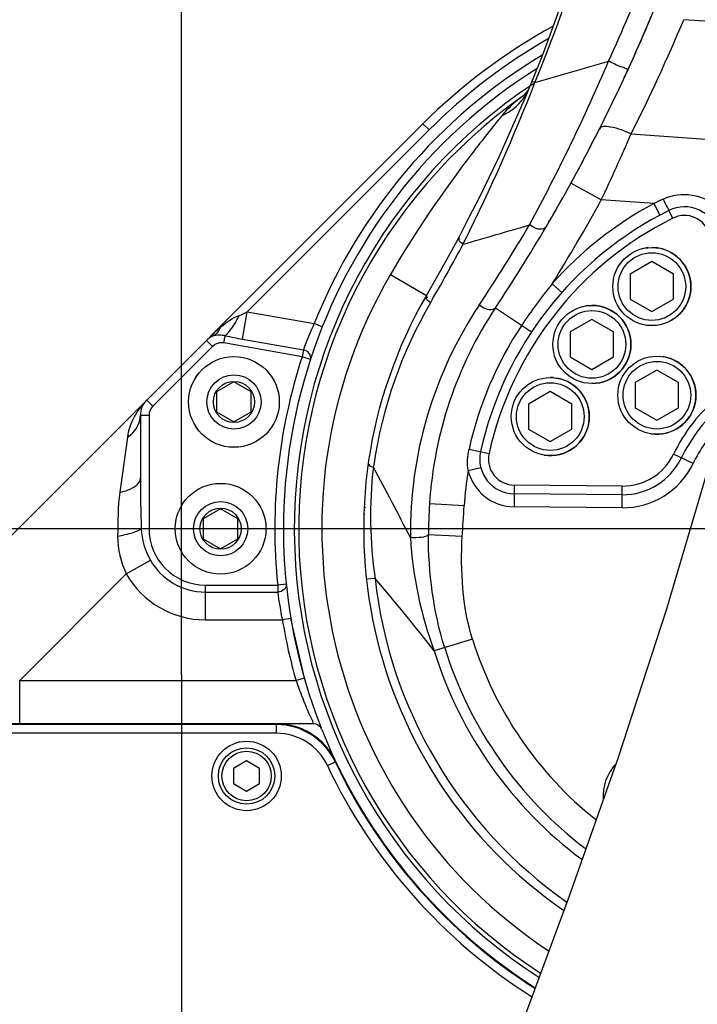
# Model space of a CAD drawing. Header units: millimetres. Extents: x 0 to 8493, y 0 to 6007.
# Tile 89 of 111: x 4329 to 4485, y 3484 to 3711. Entities that reach past the tile are written whole.
import ezdxf

# ---------------------------------------------------------------- set-up
doc = ezdxf.new("R2010")
doc.units = ezdxf.units.MM
doc.header["$LTSCALE"] = 467.107143
doc.linetypes.add('CENTER', pattern=[0.6, 0.375, -0.075, 0.075, -0.075])
doc.layers.get('0').update_dxf_attribs({"linetype": 'CONTINUOUS'})
for name, color, linetype in [('304102000091DXF_CONTINUOUS_LINE', 7, 'CONTINUOUS'), ('304103000034_DXF_AXIS', 7, 'CONTINUOUS'), ('304103000034_DXF_DIMENSION', 7, 'CONTINUOUS'), ('304103000034DXF_CONTINUOUS_LINE', 7, 'CONTINUOUS'), ('304103000046_DXF_DIMENSION', 7, 'CONTINUOUS'), ('304103000094DXF_CONTINUOUS_LINE', 7, 'CONTINUOUS'), ('304106000060DXF_CONTINUOUS_LINE', 7, 'CONTINUOUS'), ('501023000035DXF_CONTINUOUS_LINE', 7, 'CONTINUOUS'), ('501023000047DXF_CONTINUOUS_LINE', 7, 'CONTINUOUS'), ('501023000153DXF_CONTINUOUS_LINE', 7, 'CONTINUOUS'), ('501024000011DXF_CONTINUOUS_LINE', 7, 'CONTINUOUS'), ('504001000008DXF_CONTINUOUS_LINE', 7, 'CONTINUOUS'), ('537002000026_DXF_DIMENSION', 7, 'CONTINUOUS'), ('604006000005DXF_CONTINUOUS_LINE', 7, 'CONTINUOUS'), ('604006000008DXF_CONTINUOUS_LINE', 7, 'CONTINUOUS'), ('XIANLAN_DXF_CONTINUOUS_LINE', 7, 'CONTINUOUS'), ('最大动作范围图_DXF_AXIS', 7, 'CONTINUOUS'), ('最大动作范围图_DXF_CONTINUOUS_LINE', 7, 'CONTINUOUS'), ('最大动作范围图_DXF_DIMENSION', 7, 'CONTINUOUS')]:
    doc.layers.add(name, color=color, linetype=linetype)
doc.styles.get("Standard").update_dxf_attribs({"font": 'txt', "width": 0.7})
doc.dimstyles.new('DIMSTYLE_2', dxfattribs={"dimtxt": 85.714286, "dimasz": 42.857143, "dimexe": 1.5, "dimexo": 0, "dimgap": 3, "dimtad": 1, "dimdsep": 46, "dimtxsty": 'Standard', "dimblk": '_FILLED', "dimblk1": '_FILLED', "dimblk2": '_FILLED', "dimcen": 0.09, "dimclrt": 5, "dimazin": 2, "dimtp": 0.01, "dimtm": 0.01, "dimtfac": 1, "dimtofl": 0, "dimtmove": 0, "dimatfit": 3, "dimldrblk": '_FILLED', "dimfxl": 0, "dimtolj": 1, "dimarcsym": 0})
doc.dimstyles.new('DIMSTYLE_3', dxfattribs={"dimtxt": 85.714286, "dimasz": 42.857143, "dimexe": 1.5, "dimexo": 0, "dimgap": 3, "dimtad": 0, "dimtih": 1, "dimtoh": 1, "dimdec": 1, "dimdsep": 46, "dimtxsty": 'Standard', "dimblk": '_FILLED', "dimblk1": '_FILLED', "dimblk2": '_FILLED', "dimcen": 0.09, "dimclrt": 5, "dimazin": 2, "dimtp": 0.1, "dimtm": 0.1, "dimtfac": 1, "dimtdec": 1, "dimtofl": 0, "dimtmove": 0, "dimatfit": 3, "dimldrblk": '_FILLED', "dimfxl": 0, "dimtolj": 1, "dimarcsym": 0})
doc.dimstyles.new('DIMSTYLE_4', dxfattribs={"dimtxt": 85.714286, "dimasz": 42.857143, "dimexe": 1.5, "dimexo": 0, "dimgap": 3, "dimtad": 0, "dimtih": 1, "dimtoh": 1, "dimdsep": 46, "dimtxsty": 'Standard', "dimblk": '_FILLED', "dimblk1": '_FILLED', "dimblk2": '_FILLED', "dimcen": 0.09, "dimclrt": 5, "dimazin": 2, "dimtp": 0.01, "dimtm": 0.01, "dimtfac": 1, "dimtofl": 0, "dimtmove": 0, "dimatfit": 3, "dimldrblk": '_FILLED', "dimfxl": 0, "dimtolj": 1, "dimarcsym": 0})

# ---------------------------------------------------------------- blocks, each defined once
blk = doc.blocks.new('_FILLED')
at = {"color": 0, "linetype": 'ByBlock'}
blk.add_solid([(0, 0), (-1, 0.25), (-1, -0.25)], dxfattribs=at)
blk = doc.blocks.new('*D7')
at = {"layer": '537002000026_DXF_DIMENSION', "color": 2, "linetype": 'Continuous', "transparency": 16777216}
for p, q in [((4366.43, 3560.42), (4366.43, 4712.25)), ((4515.43, 4398.77), (4515.43, 4712.25)), ((4440.93, 4701.53), (4162.84, 4701.53)), ((4366.43, 4701.53), (4440.93, 4701.53)), ((4515.43, 4701.53), (4440.93, 4701.53))]:
    blk.add_line(p, q, dxfattribs=at)
at = {"layer": '537002000026_DXF_DIMENSION', "color": 2, "linetype": 'Continuous', "transparency": 16777216, "xscale": 42.8571428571, "yscale": 42.8571428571, "zscale": 42.8571428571, "rotation": 180}
blk.add_blockref('_FILLED', (4366.43, 4701.53), dxfattribs=at)
at = {"layer": '537002000026_DXF_DIMENSION', "color": 2, "linetype": 'Continuous', "transparency": 16777216, "xscale": 42.8571428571, "yscale": 42.8571428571, "zscale": 42.8571428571}
blk.add_blockref('_FILLED', (4515.43, 4701.53), dxfattribs=at)
blk = doc.blocks.new('*D8')
at = {"layer": '最大动作范围图_DXF_DIMENSION', "color": 2, "linetype": 'Continuous', "transparency": 16777216}
for p, q in [((4515.43, 4324.12), (3667.24, 4324.12)), ((3677.95, 4324.12), (3677.95, 3959.12)), ((3677.95, 3594.12), (3677.95, 3959.12)), ((4515.43, 3594.12), (3667.24, 3594.12))]:
    blk.add_line(p, q, dxfattribs=at)
at = {"layer": '最大动作范围图_DXF_DIMENSION', "color": 2, "linetype": 'Continuous', "transparency": 16777216, "xscale": 42.8571428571, "yscale": 42.8571428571, "zscale": 42.8571428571}
for p, rotation in [((3677.95, 4324.12), 90), ((3677.95, 3594.12), 270)]:
    blk.add_blockref('_FILLED', p, dxfattribs=dict(at, rotation=rotation))
blk = doc.blocks.new('*D11')
at = {"layer": '304103000034_DXF_DIMENSION', "color": 2, "linetype": 'Continuous', "transparency": 16777216}
blk.add_line((4532.74, 3847.75), (4532.74, 5290.39), dxfattribs=at)
blk = doc.blocks.new('*D12')
at = {"layer": '最大动作范围图_DXF_DIMENSION', "color": 2, "linetype": 'Continuous', "transparency": 16777216}
blk.add_line((4366.43, 3560.42), (4366.43, 5290.39), dxfattribs=at)
blk = doc.blocks.new('*D13')
at = {"layer": '最大动作范围图_DXF_DIMENSION', "color": 2, "linetype": 'Continuous', "transparency": 16777216}
for p, q in [((4897.61, 4971.1), (4897.61, 5290.39)), ((4769.05, 4882.41), (4897.61, 4971.1)), ((4769.05, 3576.81), (4769.05, 4882.41))]:
    blk.add_line(p, q, dxfattribs=at)
blk = doc.blocks.new('*D14')
at = {"layer": '最大动作范围图_DXF_DIMENSION', "color": 2, "linetype": 'Continuous', "transparency": 16777216}
blk.add_line((6034.6, 3594.12), (6034.6, 5290.39), dxfattribs=at)
blk = doc.blocks.new('*D15')
at = {"layer": '最大动作范围图_DXF_DIMENSION', "color": 2, "linetype": 'Continuous', "transparency": 16777216}
blk.add_line((2996.25, 3594.12), (2996.25, 5290.39), dxfattribs=at)
blk = doc.blocks.new('*D31')
at = {"layer": '最大动作范围图_DXF_DIMENSION', "color": 2, "linetype": 'Continuous', "transparency": 16777216}
blk.add_line((4725.8, 3451.41), (4725.8, 5290.39), dxfattribs=at)
blk = doc.blocks.new('*D33')
at = {"layer": '304103000046_DXF_DIMENSION', "color": 2, "linetype": 'Continuous', "transparency": 16777216}
for p, q in [((4515.43, 3594.12), (3667.24, 3594.12)), ((3677.95, 3594.12), (3677.95, 3325.62)), ((3677.95, 3057.12), (3677.95, 3325.62)), ((4326.03, 3057.12), (3667.24, 3057.12))]:
    blk.add_line(p, q, dxfattribs=at)
at = {"layer": '304103000046_DXF_DIMENSION', "color": 2, "linetype": 'Continuous', "transparency": 16777216, "xscale": 42.8571428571, "yscale": 42.8571428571, "zscale": 42.8571428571}
for p, rotation in [((3677.95, 3594.12), 90), ((3677.95, 3057.12), 270)]:
    blk.add_blockref('_FILLED', p, dxfattribs=dict(at, rotation=rotation))

msp = doc.modelspace()

# ---------------------------------------------------------------- linework, layer by layer
at = {"layer": '304102000091DXF_CONTINUOUS_LINE', "color": 7, "linetype": 'Continuous'}
msp.add_line((4388.385, 3549.124), (4324.462, 3549.124), dxfattribs=at)
at = {"layer": '304102000091DXF_CONTINUOUS_LINE', "color": 9, "linetype": 'Continuous'}
for p, q in [((4388.296, 3548.984), (4324.52, 3548.984)), ((4388.296, 3548.984), (4388.385, 3549.124)), ((4388.296, 3546.984), (4388.296, 3548.984)), ((4388.296, 3546.984), (4324.52, 3546.984)), ((4400.045, 3539.544), (4401.853, 3540.4)), ((4401.853, 3540.4), (4401.946, 3540.531))]:
    msp.add_line(p, q, dxfattribs=at)
for centre, radius, start, end in [((4388.295, 3533.986), 14.998, 25.3166, 89.99927), ((4388.296, 3533.987), 12.998, 25.3149, 90.00097), ((4515.427, 3594.124), 127.64, 205.31587, 237.66479), ((4515.427, 3594.124), 125.64, 205.31587, 237.47462)]:
    msp.add_arc(centre, radius, start, end, dxfattribs=at)
at = {"layer": '304102000091DXF_CONTINUOUS_LINE', "color": 7, "linetype": 'Continuous'}
for centre, radius, start, end in [((4388.378, 3534.071), 15.054, 77.1153, 89.97638), ((4388.373, 3534.094), 15.033, 64.12643, 77.07618), ((4388.354, 3534.079), 15.054, 51.19928, 64.08631), ((4388.359, 3534.102), 15.033, 38.20642, 51.15914), ((4388.336, 3534.097), 15.054, 25.3033, 38.16725), ((4515.427, 3594.124), 125.5, 205.27966, 237.46998)]:
    msp.add_arc(centre, radius, start, end, dxfattribs=at)
at = {"layer": '304103000034_DXF_AXIS', "color": 7, "linetype": 'CENTER'}
msp.add_line((4366.427, 3560.415), (4366.427, 3085.14), dxfattribs=at)
at = {"layer": '304103000034DXF_CONTINUOUS_LINE', "color": 7, "linetype": 'Continuous'}
for p, q in [((4304.923, 3570.296), (4422.089, 3687.462)), ((4373.63, 3638.549), (4373.631, 3638.55)), ((4356.927, 3620.23), (4356.927, 3605.778)), ((4394.749, 3559.673), (4391.641, 3573.454)), ((4396.906, 3549.124), (4388.385, 3549.124))]:
    msp.add_line(p, q, dxfattribs=at)
at = {"layer": '304103000034DXF_CONTINUOUS_LINE', "color": 9, "linetype": 'Continuous'}
for p, q in [((4381.581, 3644.126), (4423.503, 3686.048)), ((4422.089, 3687.462), (4423.503, 3686.048)), ((4380.47, 3637.823), (4381.581, 3644.126)), ((4381.581, 3644.126), (4397.017, 3641.403)), ((4398.875, 3640.663), (4397.018, 3641.404)), ((4376.214, 3636.949), (4376.507, 3638.614)), ((4373.571, 3636.116), (4359.806, 3622.351)), ((4373.571, 3636.116), (4372.157, 3637.53)), ((4394.248, 3633.769), (4376.214, 3636.949)), ((4380.47, 3637.823), (4394.525, 3635.345)), ((4394.525, 3635.345), (4394.248, 3633.769)), ((4396.148, 3633.147), (4394.248, 3633.769)), ((4359.806, 3622.351), (4358.392, 3623.765)), ((4358.927, 3620.23), (4356.927, 3620.23)), ((4358.927, 3620.23), (4358.927, 3594.124)), ((4353.932, 3615.225), (4352.18, 3602.526)), ((4358.927, 3594.124), (4357.136, 3594.124)), ((4353.692, 3583.71), (4359.249, 3586.884)), ((4353.691, 3583.711), (4329.106, 3559.124)), ((4371.927, 3581.124), (4388.592, 3581.124)), ((4371.927, 3573.124), (4371.927, 3581.124)), ((4371.927, 3579.524), (4388.592, 3579.524)), ((4390.581, 3581.328), (4388.592, 3581.124)), ((4388.592, 3581.124), (4388.592, 3579.524)), ((4371.927, 3573.124), (4389.669, 3573.125)), ((4391.641, 3573.454), (4389.669, 3573.124)), ((4329.106, 3559.124), (4392.826, 3559.123)), ((4329.107, 3549.124), (4329.107, 3559.124)), ((4394.749, 3559.673), (4392.825, 3559.124))]:
    msp.add_line(p, q, dxfattribs=at)
at = {"layer": '304103000034DXF_CONTINUOUS_LINE', "color": 7, "linetype": 'Continuous'}
for centre, radius, start, end in [((4515.427, 3594.124), 132, 118.67862, 135), ((4515.427, 3594.124), 125.5, 122.2743, 201.46706), ((4515.427, 3594.124), 123, 123.48241, 237.1938), ((4375.693, 3633.995), 5, 114.35708, 135), ((4361.927, 3620.23), 5, 135, 180), ((4396.906, 3547.124), 2, 21.63099, 90), ((4515.427, 3594.124), 125.5, 201.63099, 205.29555)]:
    msp.add_arc(centre, radius, start, end, dxfattribs=at)
at = {"layer": '304103000034DXF_CONTINUOUS_LINE', "color": 9, "linetype": 'Continuous'}
for centre, radius, start, end in [((4515.427, 3594.124), 130, 119.71017, 135), ((4515.427, 3594.124), 127.5, 121.09726, 158.23415), ((4414.023, 3595.93), 59.016, 130.72783, 133.45945), ((4473.2, 3606.528), 83.786, 155.40252, 159.88316), ((4417.733, 3591.959), 64.451, 133.42595, 135.00302), ((4395.719, 3724.543), 88.05, 257.39718, 260.02694), ((4375.693, 3633.995), 3, 80, 135), ((4515.427, 3594.124), 127.5, 161.88407, 185.85209), ((4370.258, 3611.862), 16.807, 138.29434, 146.99576), ((4370.48, 3611.669), 17.101, 134.998, 138.30658), ((4369.928, 3612.085), 16.409, 147.02183, 148.25052), ((4361.927, 3620.23), 3, 135, 180), ((4371.927, 3594.124), 13, 180, 270), ((4371.927, 3594.124), 14.6, 209.73156, 270), ((4371.927, 3594.124), 21, 209.72862, 270), ((4470.648, 3590.04), 82.727, 187.30286, 191.79841), ((4515.427, 3594.124), 127.5, 189.47984, 195.93335), ((4481.783, 3589.614), 94.037, 198.91954, 202.52023), ((4483.147, 3590.181), 95.515, 202.52123, 203.24677), ((4483.261, 3590.225), 95.637, 203.2439, 203.76257)]:
    msp.add_arc(centre, radius, start, end, dxfattribs=at)
for points in [[(4375.516, 3640.653), (4376.762, 3641.724), (4378.146, 3642.727), (4379.701, 3643.256)], [(4379.701, 3643.256), (4380.355, 3643.477), (4380.978, 3643.791), (4381.581, 3644.126)], [(4373.631, 3638.55), (4374.489, 3638.938), (4375.164, 3639.78), (4375.516, 3640.653)], [(4373.631, 3638.55), (4374.504, 3638.945), (4375.587, 3638.885), (4376.507, 3638.614)], [(4355.975, 3620.719), (4354.947, 3619.058), (4354.199, 3617.161), (4353.932, 3615.225)], [(4356.927, 3605.778), (4356.927, 3601.893), (4357.039, 3598.008), (4357.136, 3594.124)], [(4352.18, 3602.526), (4351.719, 3599.182), (4351.728, 3595.786), (4351.685, 3592.411)], [(4357.136, 3594.124), (4357.23, 3591.612), (4358.002, 3589.067), (4359.249, 3586.884)], [(4351.685, 3592.411), (4351.649, 3589.435), (4352.426, 3586.404), (4353.691, 3583.711)]]:
    msp.add_open_spline(points, degree=3, dxfattribs=at)
for points, knots in [([(4376.507, 3638.614), (4376.798, 3638.869), (4378.098, 3640.243), (4379.056, 3641.903), (4379.701, 3643.256)], [0, 0, 0, 0, 0.2051797, 1, 1, 1, 1]), ([(4396.148, 3633.147), (4396.29, 3633.579), (4396, 3634.71), (4395.045, 3635.214), (4394.525, 3635.345)], [0, 0, 0, 0, 0.4589943, 1, 1, 1, 1]), ([(4353.932, 3615.225), (4354.385, 3615.517), (4355.953, 3616.741), (4356.927, 3618.779), (4356.927, 3620.23)], [0, 0, 0, 0, 0.2710046, 1, 1, 1, 1]), ([(4352.18, 3602.526), (4352.839, 3602.656), (4354.635, 3603.108), (4356.927, 3604.478), (4356.927, 3605.778)], [0, 0, 0, 0, 0.3407534, 1, 1, 1, 1]), ([(4351.685, 3592.411), (4352.255, 3592.509), (4354.115, 3592.898), (4356.012, 3593.411), (4357.136, 3594.124)], [0, 0, 0, 0, 0.3027275, 1, 1, 1, 1]), ([(4390.581, 3581.328), (4390.627, 3580.884), (4390.128, 3579.86), (4389.116, 3579.554), (4388.592, 3579.524)], [0, 0, 0, 0, 0.459575, 1, 1, 1, 1]), ([(4395.732, 3551.688), (4396.01, 3551.057), (4396.513, 3550.289), (4396.715, 3549.286), (4396.906, 3549.124)], [0, 0, 0, 0, 0.7341139, 1, 1, 1, 1])]:
    msp.add_open_spline(points, degree=3, knots=knots, dxfattribs=at)
at = {"layer": '304103000094DXF_CONTINUOUS_LINE', "color": 9, "linetype": 'Continuous'}
for p, q in [((4510.407, 3709.492), (4482.219, 3711.462)), ((4447.92, 3696.957), (4447.226, 3697.242)), ((4470.091, 3685.141), (4505.788, 3682.644)), ((4463.211, 3669.915), (4456.2, 3673.768)), ((4475.321, 3669.068), (4463.211, 3669.915)), ((4475.321, 3669.068), (4476.737, 3666.423)), ((4479.708, 3665.707), (4478.815, 3667.497)), ((4414.581, 3652.739), (4422.918, 3647.893)), ((4451.876, 3650.571), (4454.119, 3648.579)), ((4424.328, 3647.092), (4423.82, 3646.218)), ((4438.804, 3645.045), (4447.133, 3639.51)), ((4432.715, 3612.49), (4437.329, 3611.466)), ((4484.358, 3609.122), (4479.855, 3611.296)), ((4432.505, 3607.538), (4435.418, 3608.254)), ((4443.134, 3604.165), (4443.091, 3599.165)), ((4468.034, 3603.948), (4443.134, 3604.165)), ((4467.991, 3598.948), (4468.034, 3603.948)), ((4431.591, 3599.367), (4423.607, 3599.866)), ((4467.991, 3598.948), (4443.091, 3599.165)), ((4431.161, 3592.313), (4423.361, 3592.743)), ((4411.053, 3582.677), (4409.065, 3582.459)), ((4433.509, 3568.676), (4424.704, 3565.941))]:
    msp.add_line(p, q, dxfattribs=at)
at = {"layer": '304103000094DXF_CONTINUOUS_LINE', "color": 7, "linetype": 'Continuous'}
for p, q in [((4445.132, 3693.836), (4445.156, 3693.853)), ((4468.017, 3601.948), (4443.117, 3602.165))]:
    msp.add_line(p, q, dxfattribs=at)
msp.add_lwpolyline([(4446.518, 3695.525), (4446.351, 3695.198), (4445.461, 3694.103), (4445.156, 3693.853)], dxfattribs=at)
for centre, radius, start, end in [((4077.09, 3848.898), 400, 329.8337, 353.31423), ((4105.345, 3866.562), 400.338, 335.41519, 342.12856), ((4105.638, 3866.449), 400.025, 335.59703, 337.2957), ((4105.681, 3866.429), 399.977, 329.5483, 335.41252), ((4105.666, 3866.437), 399.995, 334.37345, 335.59698), ((4515.427, 3594.124), 122, 125.18494, 237.10953), ((4105.674, 3866.433), 399.985, 332.66319, 333.22494), ((4105.644, 3866.448), 400.019, 331.20497, 332.66317), ((4105.661, 3866.439), 400, 331.17384, 331.20494), ((4105.661, 3866.439), 400, 329.54846, 330.29412), ((4482.387, 3660.338), 8, 14.5, 116.51913), ((4515.427, 3594.124), 82, 116.51915, 167.48111), ((4105.607, 3866.473), 400.064, 326.39398, 329.54822), ((4515.427, 3594.124), 107, 149.8337, 235.32795), ((4515.427, 3594.124), 92, 146.39266, 176.42289), ((4515.427, 3594.124), 37.5, 129.76786, 154.23214), ((4443.187, 3610.165), 8, 167.48357, 269.5), ((4468.148, 3616.947), 15, 269.5, 334.23214)]:
    msp.add_arc(centre, radius, start, end, dxfattribs=at)
at = {"layer": '304103000094DXF_CONTINUOUS_LINE', "color": 9, "linetype": 'Continuous'}
for centre, radius, start, end in [((4077.09, 3848.898), 400.751, 337.71955, 353.31423), ((4105.329, 3866.561), 395.482, 335.39784, 342.11304), ((4105.729, 3868.989), 408.117, 333.22554, 337.29505), ((4041.741, 3883.274), 460.394, 331.58046, 336.80143), ((3949.48, 5436.145), 1809.204, 285.991959, 286.55246), ((4029.453, 3860.993), 449.47, 333.52633, 338.59522), ((3977.154, 3898.705), 537.211, 334.79327, 336.57534), ((4513.97, 3592.117), 86.111, 115.0791, 116.66819), ((4105.592, 3866.48), 408.08, 328.05638, 331.20464), ((4515.427, 3594.124), 85, 118.15351, 138.3885), ((4515.427, 3594.124), 80, 116.51915, 167.48085), ((4482.387, 3660.338), 6, 14.5, 116.51915), ((3975.59, 5255.079), 1659.192, 285.942723, 286.493716), ((4106.662, 3864.586), 394.668, 326.31491, 329.48051), ((4077.77, 3847.735), 400.45, 329.93078, 331.99505), ((4042.042, 3855.051), 435.552, 333.35231, 333.48772), ((4515.427, 3594.124), 116.643, 149.8337, 236.50751), ((4549.688, 3571.387), 125.847, 141.00799, 146.40514), ((4514.201, 3593.583), 104.589, 149.78507, 171.58502), ((4513.619, 3593.32), 94.412, 146.30854, 180.75114), ((4515.427, 3594.124), 84.727, 146.39353, 167.48085), ((4515.427, 3594.124), 39.5, 129.76786, 154.23214), ((4515.427, 3594.124), 34.5, 136.29169, 154.23214), ((4443.187, 3610.165), 6, 167.48085, 269.5), ((4468.148, 3616.947), 13, 269.5, 334.23214), ((4513.931, 3593.631), 104.316, 171.5892, 171.92784), ((4468.148, 3616.947), 18, 269.5, 334.23214), ((4509.538, 3597.036), 99.526, 173.51387, 188.29513), ((3601.369, 3169.917), 920.378, 27.302409, 28.44305), ((4515.427, 3594.124), 84, 170.81156, 176.42207), ((4443.187, 3610.165), 11, 193.81887, 269.5), ((4548.105, 3592.01), 124.746, 176.39121, 179.66348), ((3996.368, 3230.503), 544.05, 38.06512, 40.33977), ((4515.427, 3594.124), 105, 186.25879, 235.04961), ((4515.427, 3594.124), 85.78, 197.25749, 231.42483), ((4515.427, 3594.124), 95, 197.25747, 233.33057), ((4515.427, 3594.124), 92.486, 197.25749, 232.84982), ((4474.605, 3532.403), 11, 138.5411, 183.21126)]:
    msp.add_arc(centre, radius, start, end, dxfattribs=at)
for points, knots in [([(4469.391, 3700.005), (4469.326, 3699.864), (4468.574, 3700.391), (4467.313, 3700.627), (4465.852, 3701.437), (4464.911, 3701.918)], [0, 0, 0, 0, 0.0958446, 0.349944, 1, 1, 1, 1]), ([(4440.266, 3689.321), (4440.969, 3689.642), (4443.54, 3691.056), (4445.611, 3693.423), (4446.467, 3695.405)], [0, 0, 0, 0, 0.2637394, 1, 1, 1, 1]), ([(4440.266, 3689.321), (4437.999, 3686.512), (4428.734, 3674.837), (4420.259, 3662.506), (4414.581, 3652.739)], [0, 0, 0, 0, 0.2421366, 1, 1, 1, 1]), ([(4470.091, 3685.141), (4468.553, 3685.849), (4466.556, 3686.651), (4463.154, 3686.998), (4462.774, 3686.244)], [0, 0, 0, 0, 0.6670919, 1, 1, 1, 1]), ([(4477.47, 3670.11), (4479.517, 3671.069), (4484.295, 3671.736), (4488.633, 3669.594), (4490.257, 3668.023)], [0, 0, 0, 0, 0.5001335, 1, 1, 1, 1]), ([(4477.47, 3670.11), (4477.78, 3669.489), (4478.141, 3668.507), (4478.672, 3667.939), (4478.748, 3667.463), (4478.815, 3667.497)], [0, 0, 0, 0, 0.7083005, 0.9239783, 1, 1, 1, 1]), ([(4450.484, 3663.716), (4450.361, 3663.507), (4449.089, 3662.734), (4447.561, 3663.504), (4446.651, 3664.161)], [0, 0, 0, 0, 0.1775887, 1, 1, 1, 1]), ([(4431.328, 3659.701), (4431.008, 3659.917), (4430.626, 3660.163), (4430.227, 3660.856), (4430.56, 3660.977), (4430.687, 3660.99)], [0, 0, 0, 0, 0.6086574, 0.7983027, 1, 1, 1, 1]), ([(4423.82, 3646.218), (4423.503, 3646.446), (4423.128, 3646.704), (4422.737, 3647.415), (4423.078, 3647.523), (4423.205, 3647.529)], [0, 0, 0, 0, 0.6111055, 0.8003164, 1, 1, 1, 1]), ([(4438.804, 3645.045), (4438.674, 3644.849), (4437.379, 3644.168), (4435.932, 3645.007), (4435.065, 3645.692)], [0, 0, 0, 0, 0.1754488, 1, 1, 1, 1]), ([(4410.649, 3608.28), (4410.347, 3608.368), (4410.018, 3608.431), (4409.494, 3608.829), (4409.734, 3608.964), (4409.823, 3608.993)], [0, 0, 0, 0, 0.6366326, 0.8107702, 1, 1, 1, 1]), ([(4423.36, 3592.743), (4423.017, 3592.294), (4421.41, 3592.056), (4420.064, 3591.982), (4419.215, 3592.083)], [0, 0, 0, 0, 0.3982215, 1, 1, 1, 1])]:
    msp.add_open_spline(points, degree=3, knots=knots, dxfattribs=at)
for points in [[(4445.125, 3693.832), (4443.319, 3692.559), (4441.653, 3691.041), (4440.266, 3689.321)], [(4432.505, 3607.538), (4432.276, 3609.174), (4432.356, 3610.877), (4432.715, 3612.49)], [(4431.161, 3592.313), (4431.291, 3594.665), (4431.444, 3597.016), (4431.591, 3599.367)], [(4419.215, 3592.082), (4419.721, 3583.193), (4421.566, 3574.273), (4424.704, 3565.941)], [(4427.105, 3566.687), (4424.503, 3575.067), (4423.319, 3583.969), (4423.36, 3592.743)], [(4433.509, 3568.676), (4431.161, 3576.238), (4430.728, 3584.407), (4431.161, 3592.313)]]:
    msp.add_open_spline(points, degree=3, dxfattribs=at)
at = {"layer": '304106000060DXF_CONTINUOUS_LINE', "color": 7, "linetype": 'Continuous'}
msp.add_line((4388.383, 3549.124), (4324.464, 3549.124), dxfattribs=at)
for centre, radius, start, end in [((4388.383, 3534.124), 15, 25.28025, 90), ((4515.427, 3594.124), 125.5, 205.28025, 237.47005)]:
    msp.add_arc(centre, radius, start, end, dxfattribs=at)
at = {"layer": '501023000035DXF_CONTINUOUS_LINE', "color": 7, "linetype": 'Continuous'}
for p, q in [((4474.87, 3655.72), (4469.87, 3652.833)), ((4479.87, 3652.833), (4474.87, 3655.72)), ((4469.87, 3652.833), (4469.87, 3647.06)), ((4479.87, 3647.06), (4479.87, 3652.833)), ((4469.87, 3647.06), (4474.87, 3644.173)), ((4474.87, 3644.173), (4479.87, 3647.06)), ((4461.055, 3642.379), (4456.055, 3639.492)), ((4466.055, 3639.492), (4461.055, 3642.379)), ((4456.055, 3639.492), (4456.055, 3633.718)), ((4466.055, 3633.718), (4466.055, 3639.492)), ((4456.055, 3633.718), (4461.055, 3630.832)), ((4461.055, 3630.832), (4466.055, 3633.718)), ((4476.027, 3630.681), (4471.027, 3627.794)), ((4481.027, 3627.794), (4476.027, 3630.681)), ((4471.027, 3627.794), (4471.027, 3622.021)), ((4481.027, 3622.021), (4481.027, 3627.794)), ((4451.452, 3625.746), (4446.452, 3622.859)), ((4456.452, 3622.859), (4451.452, 3625.746)), ((4446.452, 3622.859), (4446.452, 3617.085)), ((4456.452, 3617.085), (4456.452, 3622.859)), ((4471.027, 3622.021), (4476.027, 3619.134)), ((4476.027, 3619.134), (4481.027, 3622.021)), ((4446.452, 3617.085), (4451.452, 3614.199)), ((4451.452, 3614.199), (4456.452, 3617.085))]:
    msp.add_line(p, q, dxfattribs=at)
for centre in [(4474.87, 3649.947), (4461.055, 3636.605), (4476.027, 3624.907), (4451.452, 3619.972)]:
    msp.add_circle(centre, 9, dxfattribs=at)
at = {"layer": '501023000035DXF_CONTINUOUS_LINE', "color": 9, "linetype": 'Continuous'}
for centre in [(4474.87, 3649.947), (4461.055, 3636.605), (4476.027, 3624.907), (4451.452, 3619.972)]:
    msp.add_circle(centre, 7.8, dxfattribs=at)
at = {"layer": '501023000047DXF_CONTINUOUS_LINE', "color": 7, "linetype": 'Continuous'}
for p, q in [((4381.427, 3540.588), (4378.427, 3538.856)), ((4378.427, 3538.856), (4378.427, 3535.392)), ((4384.427, 3538.856), (4381.427, 3540.588)), ((4384.427, 3535.392), (4384.427, 3538.856)), ((4378.427, 3535.392), (4381.427, 3533.66)), ((4381.427, 3533.66), (4384.427, 3535.392))]:
    msp.add_line(p, q, dxfattribs=at)
msp.add_circle((4381.427, 3537.124), 6.5, dxfattribs=at)
at = {"layer": '501023000047DXF_CONTINUOUS_LINE', "color": 9, "linetype": 'Continuous'}
msp.add_circle((4381.427, 3537.124), 5.7, dxfattribs=at)
at = {"layer": '501023000153DXF_CONTINUOUS_LINE', "color": 9, "linetype": 'Continuous'}
msp.add_arc((4402.427, 3594.124), 7, 27.07258, 29.95562, dxfattribs=at)
at = {"layer": '501023000153DXF_CONTINUOUS_LINE', "color": 7, "linetype": 'Continuous'}
msp.add_arc((4402.427, 3594.124), 8, 36.88806, 39.86493, dxfattribs=at)
at = {"layer": '501024000011DXF_CONTINUOUS_LINE', "color": 7, "linetype": 'Continuous'}
for p, q in [((4378.51, 3627.962), (4374.51, 3625.653)), ((4382.51, 3625.653), (4378.51, 3627.962)), ((4374.51, 3625.653), (4374.51, 3621.034)), ((4382.51, 3621.034), (4382.51, 3625.653)), ((4374.51, 3621.034), (4378.51, 3618.725)), ((4378.51, 3618.725), (4382.51, 3621.034)), ((4375.427, 3598.743), (4371.427, 3596.434)), ((4379.427, 3596.434), (4375.427, 3598.743)), ((4371.427, 3596.434), (4371.427, 3591.815)), ((4379.427, 3591.815), (4379.427, 3596.434)), ((4371.427, 3591.815), (4375.427, 3589.506)), ((4375.427, 3589.506), (4379.427, 3591.815))]:
    msp.add_line(p, q, dxfattribs=at)
for centre, radius in [((4378.51, 3623.344), 10.46), ((4378.51, 3623.344), 6.25), ((4378.51, 3623.344), 4.75), ((4375.427, 3594.124), 10.46), ((4375.427, 3594.124), 6.25), ((4375.427, 3594.124), 4.75)]:
    msp.add_circle(centre, radius, dxfattribs=at)
at = {"layer": '501024000011DXF_CONTINUOUS_LINE', "color": 9, "linetype": 'Continuous'}
for centre in [(4378.51, 3623.344), (4375.427, 3594.124)]:
    msp.add_circle(centre, 10.456, dxfattribs=at)
at = {"layer": '504001000008DXF_CONTINUOUS_LINE', "color": 7, "linetype": 'Continuous'}
msp.add_circle((4381.427, 3537.124), 8, dxfattribs=at)
at = {"layer": '604006000005DXF_CONTINUOUS_LINE', "color": 7, "linetype": 'Continuous'}
msp.add_arc((4402.427, 3594.124), 8, 37.03753, 39.83719, dxfattribs=at)
at = {"layer": '604006000008DXF_CONTINUOUS_LINE', "color": 7, "linetype": 'Continuous'}
for centre, start, end in [((4474.87, 3649.947), 261.11609, 90), ((4474.87, 3649.947), 95.34979, 98.88391), ((4461.055, 3636.605), 95.34979, 98.88391), ((4461.055, 3636.605), 270, 90), ((4476.027, 3624.907), 261.11609, 81.11609), ((4451.452, 3619.972), 261.11609, 81.11609), ((4451.452, 3619.972), 84.65665, 90)]:
    msp.add_arc(centre, 9, start, end, dxfattribs=at)
at = {"layer": 'XIANLAN_DXF_CONTINUOUS_LINE', "color": 7, "linetype": 'Continuous'}
msp.add_lwpolyline([(4516.808, 3764.447), (4513.804, 3731.097), (4507.302, 3689.745), (4498.769, 3649.74), (4488.861, 3611.485), (4478.155, 3575.365), (4467.064, 3541.422), (4455.827, 3509.45), (4444.645, 3479.32), (4433.917, 3451.525), (4424.635, 3428.125)], dxfattribs=at)
at = {"layer": '最大动作范围图_DXF_AXIS', "color": 7, "linetype": 'CENTER'}
msp.add_line((4515.427, 3594.124), (4336.515, 3594.124), dxfattribs=at)
at = {"layer": '最大动作范围图_DXF_CONTINUOUS_LINE', "color": 2, "linetype": 'Continuous'}
for centre, radius, start, end in [((4515.98, 3594.124), 1519.177, 329.783411, 184.530522), ((3785.979, 3594.124), 788.654, 18.759051, 180.012013)]:
    msp.add_arc(centre, radius, start, end, dxfattribs=at)

# ---------------------------------------------------------------- dimensions: what is measured, and where the dimension line sits
at = {"layer": '304103000034_DXF_DIMENSION', "color": 2, "linetype": 'Continuous'}
dim = msp.add_ordinate_dim(feature_location=(4532.74, 3847.747), offset=(0, 1442.644), dtype=1, origin=(4366.427, 3560.415), dimstyle='DIMSTYLE_3', override={"dimgap": 21.428354, "dimtad": 1, "dimtih": 0, "dimtoh": 0}, dxfattribs=at)
dim.commit()
dim.dimension.update_dxf_attribs({"geometry": '*D11', "text_midpoint": (4511.311, 5333.248)})
at = {"layer": '304103000046_DXF_DIMENSION', "color": 2, "linetype": 'Continuous'}
dim = msp.add_linear_dim(base=(3677.952, 3594.124), p1=(4326.032, 3057.124), p2=(4515.427, 3594.124), angle=90, dimstyle='DIMSTYLE_2', dxfattribs=at)
dim.commit()
dim.dimension.update_dxf_attribs({"geometry": '*D33', "text_midpoint": (3677.952, 3235.624), "dimtype": 160})
at = {"layer": '537002000026_DXF_DIMENSION', "color": 2, "linetype": 'Continuous'}
dim = msp.add_linear_dim(base=(4366.427, 4701.535), p1=(4515.427, 4398.767), p2=(4366.427, 3560.415), angle=180, dimstyle='DIMSTYLE_2', dxfattribs=at)
dim.commit()
dim.dimension.update_dxf_attribs({"geometry": '*D7', "text_midpoint": (4162.837, 4701.535), "dimtype": 160})
at = {"layer": '最大动作范围图_DXF_DIMENSION', "color": 2, "linetype": 'Continuous'}
for feature_location, offset, origin, dimstyle, picture, middle in [((2996.251, 3594.124), (0, 1696.266), (4366.427, 3594.124), 'DIMSTYLE_3', '*D15', (2974.822, 5333.248)), ((4366.427354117, 3560.415425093), (0, 1729.975218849), (4366.427354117, 3560.415425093), 'DIMSTYLE_4', '*D12', (4344.998782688, 5333.247786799)), ((4769.05, 3576.812), (128.565, 1713.579), (4366.427, 3576.812), 'DIMSTYLE_3', '*D13', (4876.186, 5333.248)), ((6034.604, 3594.124), (0, 1696.266), (4366.427, 3594.124), 'DIMSTYLE_3', '*D14', (6013.176, 5333.248)), ((4725.8, 3451.41), (0, 1838.981), (4366.427, 3451.41), 'DIMSTYLE_3', '*D31', (4704.371, 5333.248))]:
    dim = msp.add_ordinate_dim(feature_location=feature_location, offset=offset, dtype=1, origin=origin, dimstyle=dimstyle, override={"dimgap": 21.428354, "dimtad": 1, "dimtih": 0, "dimtoh": 0}, dxfattribs=at)
    dim.commit()
    dim.dimension.update_dxf_attribs({"geometry": picture, "text_midpoint": middle})
dim = msp.add_linear_dim(base=(3677.952, 4324.124), p1=(4515.427, 3594.124), p2=(4515.427, 4324.124), angle=90, dimstyle='DIMSTYLE_2', dxfattribs=at)
dim.commit()
dim.dimension.update_dxf_attribs({"geometry": '*D8', "text_midpoint": (3677.952, 3869.124), "dimtype": 160})

doc.saveas('drawing.dxf')
